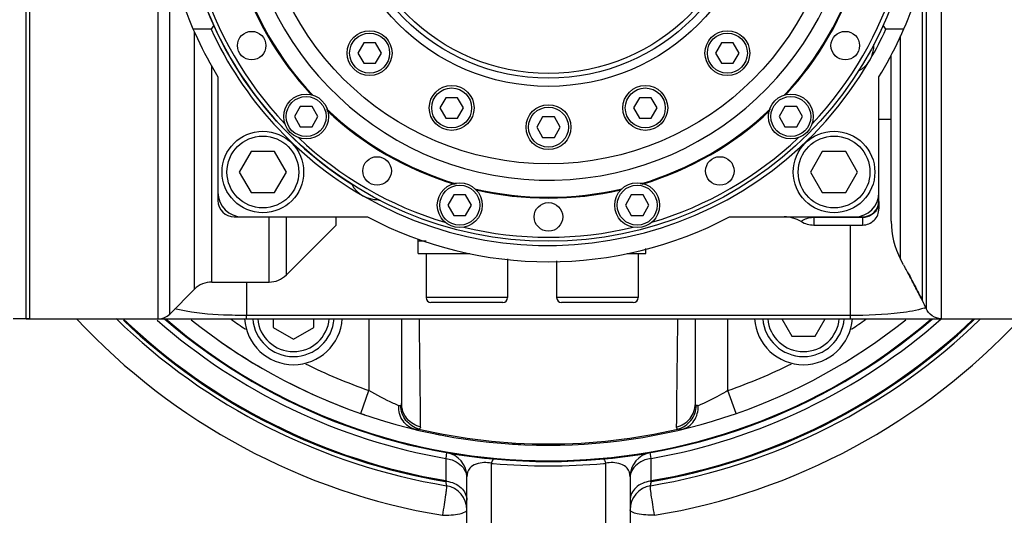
# Model space of a CAD drawing. Header units: millimetres. Extents: x 0 to 5945, y 0 to 4205.
# Tile 11 of 76: x 1128 to 1249, y 3330 to 3391. Entities that reach past the tile are written whole.
import ezdxf

# ---------------------------------------------------------------- set-up
doc = ezdxf.new("R2010")
doc.units = ezdxf.units.MM
doc.header["$LTSCALE"] = 326.975
for name, color, linetype in [('304102000040DXF_CONTINUOUS_LINE', 7, 'CONTINUOUS'), ('304102000041DXF_CONTINUOUS_LINE', 7, 'CONTINUOUS'), ('304102000089DXF_CONTINUOUS_LINE', 7, 'CONTINUOUS'), ('304104000170DXF_CONTINUOUS_LINE', 7, 'CONTINUOUS'), ('304104000181DXF_CONTINUOUS_LINE', 7, 'CONTINUOUS'), ('304104000184DXF_CONTINUOUS_LINE', 7, 'CONTINUOUS'), ('304104000307DXF_CONTINUOUS_LINE', 7, 'CONTINUOUS'), ('304105000075DXF_CONTINUOUS_LINE', 7, 'CONTINUOUS'), ('304106000033DXF_CONTINUOUS_LINE', 7, 'CONTINUOUS'), ('304302000002DXF_CONTINUOUS_LINE', 7, 'CONTINUOUS'), ('501023000025DXF_CONTINUOUS_LINE', 7, 'CONTINUOUS'), ('501023000046DXF_CONTINUOUS_LINE', 7, 'CONTINUOUS'), ('501023000061DXF_CONTINUOUS_LINE', 7, 'CONTINUOUS'), ('501023000127DXF_CONTINUOUS_LINE', 7, 'CONTINUOUS'), ('501023000132DXF_CONTINUOUS_LINE', 7, 'CONTINUOUS'), ('504021000002DXF_CONTINUOUS_LINE', 7, 'CONTINUOUS')]:
    doc.layers.add(name, color=color, linetype=linetype)

msp = doc.modelspace()

# ---------------------------------------------------------------- linework, layer by layer
at = {"layer": '304102000040DXF_CONTINUOUS_LINE', "color": 7, "linetype": 'Continuous'}
for p, q in [((1152.502, 3369.61), (1152.502, 3368.61)), ((1233.502, 3368.61), (1233.502, 3369.61)), ((1233.502, 3368.482), (1233.502, 3367.61)), ((1154.502, 3366.61), (1155.502, 3366.61)), ((1230.502, 3366.61), (1231.502, 3366.61)), ((1225.502, 3365.61), (1231.502, 3365.61)), ((1177.002, 3363.898), (1177.002, 3363.61)), ((1178.012, 3363.61), (1177.002, 3363.61))]:
    msp.add_line(p, q, dxfattribs=at)
at = {"layer": '304102000040DXF_CONTINUOUS_LINE', "color": 9, "linetype": 'Continuous'}
for p, q in [((1225.502, 3366.61), (1225.502, 3365.61)), ((1231.502, 3366.525), (1225.502, 3366.525)), ((1231.502, 3366.61), (1231.502, 3365.61))]:
    msp.add_line(p, q, dxfattribs=at)
at = {"layer": '304102000040DXF_CONTINUOUS_LINE', "color": 7, "linetype": 'Continuous'}
for centre, radius, start, end in [((1154.502, 3368.61), 2, 180, 270), ((1231.502, 3368.61), 2, 270, 360), ((1221.897, 3362.61), 4, 58.99728, 90), ((1231.502, 3367.61), 2, 270, 0.00001), ((1225.502, 3368.61), 3, 238.99728, 270)]:
    msp.add_arc(centre, radius, start, end, dxfattribs=at)
at = {"layer": '304102000040DXF_CONTINUOUS_LINE', "color": 9, "linetype": 'Continuous'}
for centre, radius, start, end in [((1231.572, 3368.486), 1.931, 335.93427, 338.19584), ((1231.583, 3368.481), 1.919, 338.19454, 341.65233), ((1231.568, 3368.485), 1.934, 341.69371, 359.9216), ((1225.496, 3363.907), 2.618, 93.1633, 96.48987), ((1225.504, 3363.75), 2.775, 90.03885, 93.16282)]:
    msp.add_arc(centre, radius, start, end, dxfattribs=at)
for points, knots in [([(1233.335, 3367.698), (1233.182, 3367.355), (1232.656, 3366.744), (1231.883, 3366.525), (1231.502, 3366.525)], [0, 0, 0, 0, 0.49729, 1, 1, 1, 1]), ([(1225.2, 3366.508), (1224.944, 3366.479), (1224.611, 3366.388), (1224.159, 3366.187), (1224.084, 3366.099), (1223.94, 3366.045), (1223.957, 3366.039)], [0, 0, 0, 0, 0.5757937, 0.8288268, 0.9590444, 1, 1, 1, 1])]:
    msp.add_open_spline(points, degree=3, knots=knots, dxfattribs=at)
at = {"layer": '304102000041DXF_CONTINUOUS_LINE', "color": 7, "linetype": 'Continuous'}
for p, q in [((1129.002, 3354.11), (1129.002, 3463.11)), ((1235.002, 3366.081), (1235.002, 3386.44)), ((1167.002, 3365.611), (1167.002, 3366.61)), ((1167.002, 3365.61), (1160.881, 3359.489)), ((1236.529, 3360.71), (1236.153, 3361.423)), ((1236.529, 3360.71), (1236.605, 3360.572)), ((1237.002, 3359.84), (1237.002, 3359.858)), ((1151.745, 3358.61), (1158.759, 3358.61)), ((1149.624, 3357.731), (1146.588, 3354.696)), ((1238.669, 3356.65), (1238.739, 3356.51)), ((1238.852, 3356.297), (1238.739, 3356.51)), ((1129.002, 3354.11), (1251.602, 3354.11)), ((1175.002, 3354.11), (1175.002, 3343.72)), ((1211.002, 3343.72), (1211.002, 3354.11))]:
    msp.add_line(p, q, dxfattribs=at)
at = {"layer": '304102000041DXF_CONTINUOUS_LINE', "color": 9, "linetype": 'Continuous'}
for p, q in [((1241.138, 3463.11), (1241.138, 3354.11)), ((1239.282, 3460.71), (1239.282, 3356.51)), ((1238.852, 3357.184), (1238.852, 3460.036)), ((1145.174, 3354.11), (1145.174, 3397.685)), ((1146.588, 3354.696), (1146.588, 3397.802)), ((1149.624, 3357.731), (1149.624, 3389.284)), ((1236.153, 3361.423), (1236.153, 3388.808)), ((1151.745, 3358.61), (1151.745, 3385.128)), ((1158.759, 3358.61), (1158.759, 3366.61)), ((1160.881, 3359.489), (1160.881, 3366.61)), ((1230.005, 3354.51), (1230.004, 3365.61)), ((1156, 3358.61), (1156, 3354.51)), ((1238.852, 3356.297), (1238.852, 3357.184)), ((1239.282, 3356.51), (1239.282, 3356.11)), ((1239.282, 3356.11), (1239.282, 3355.365)), ((1230.005, 3354.51), (1156, 3354.51)), ((1156.002, 3354.11), (1156.002, 3354.51)), ((1230.002, 3354.11), (1230.002, 3354.51)), ((1171.003, 3354.11), (1171.003, 3345.325)), ((1215.002, 3345.325), (1215.002, 3354.11)), ((1170.017, 3342.491), (1171.002, 3345.325)), ((1215.987, 3342.491), (1215.002, 3345.325))]:
    msp.add_line(p, q, dxfattribs=at)
at = {"layer": '304102000041DXF_CONTINUOUS_LINE', "color": 7, "linetype": 'Continuous'}
for centre, radius, start, end in [((1245.002, 3366.081), 10, 180, 207.75854), ((1124.832, 3299.353), 127.44, 28.50046, 28.71), ((1158.759, 3361.61), 3, 270, 314.99984), ((1122.646, 3298.171), 129.925, 28.1663, 28.49844), ((1118.681, 3296.05), 134.421, 27.75869, 28.16528), ((1151.745, 3355.61), 3, 90, 135), ((1111.981, 3292.532), 141.988, 27.04506, 27.75594), ((1104.912, 3288.913), 149.931, 26.85841, 27.0485), ((1230.002, 3351.639), 10, 21.8692, 27.75854), ((1145.174, 3356.11), 2, 270, 315), ((1193.002, 3408.61), 70, 231.28465, 308.71535)]:
    msp.add_arc(centre, radius, start, end, dxfattribs=at)
at = {"layer": '304102000041DXF_CONTINUOUS_LINE', "color": 9, "linetype": 'Continuous'}
for centre, radius, start, end in [((1237.482, 3360.06), 4.89, 288.78731, 291.34639), ((1193.002, 3408.61), 67, 234.51964, 236.33545), ((-1514.615, 3315.345), 2692.073, 0.542656, 0.824948), ((3900.62, 3315.345), 2692.073, 179.175052, 179.457344), ((1193.002, 3408.61), 67, 303.66452, 305.48039), ((1193.002, 3408.61), 67, 243.60206, 250.83136), ((1193.002, 3408.61), 67, 289.16864, 296.39795), ((1193.002, 3408.61), 69.848, 256.86656, 283.13344)]:
    msp.add_arc(centre, radius, start, end, dxfattribs=at)
at = {"layer": '304102000041DXF_CONTINUOUS_LINE', "color": 2, "linetype": 'Continuous'}
for points in [[(1237.002, 3359.858), (1237.172, 3359.543), (1237.543, 3358.848), (1238.13, 3357.724), (1238.597, 3356.811), (1238.788, 3356.432), (1238.852, 3356.306)], [(1238.947, 3356.11), (1238.947, 3356.11), (1238.931, 3356.144), (1238.883, 3356.242), (1238.852, 3356.306)]]:
    msp.add_open_spline(points, degree=3, dxfattribs=at)
at = {"layer": '304102000041DXF_CONTINUOUS_LINE', "color": 9, "linetype": 'Continuous'}
for points in [[(1147.973, 3355.156), (1147.714, 3355.212), (1147.455, 3355.275), (1147.201, 3355.35)], [(1177.132, 3340.589), (1177.01, 3340.501), (1176.831, 3340.503), (1176.686, 3340.538)], [(1209.319, 3340.538), (1209.174, 3340.503), (1208.994, 3340.501), (1208.873, 3340.589)]]:
    msp.add_open_spline(points, degree=3, dxfattribs=at)
for points, knots in [([(1156, 3354.51), (1155.065, 3354.51), (1152.382, 3354.578), (1149.685, 3354.787), (1147.973, 3355.156)], [0, 0, 0, 0, 0.3480237, 1, 1, 1, 1]), ([(1239.057, 3355.431), (1238.112, 3355.108), (1235.079, 3354.656), (1232.046, 3354.509), (1230.005, 3354.51)], [0, 0, 0, 0, 0.3284278, 1, 1, 1, 1]), ([(1174.649, 3343.456), (1174.429, 3343.548), (1173.176, 3344.094), (1171.966, 3344.738), (1171.003, 3345.325)], [0, 0, 0, 0, 0.1748298, 1, 1, 1, 1]), ([(1215.002, 3345.325), (1214.65, 3345.111), (1213.468, 3344.425), (1212.236, 3343.826), (1211.355, 3343.456)], [0, 0, 0, 0, 0.301127, 1, 1, 1, 1]), ([(1175.002, 3343.72), (1175.002, 3343.673), (1174.985, 3343.576), (1174.924, 3343.498), (1174.888, 3343.466)], [0, 0, 0, 0, 0.4964817, 1, 1, 1, 1]), ([(1177.337, 3340.841), (1176.695, 3340.985), (1175.474, 3341.72), (1175.002, 3343.069), (1175.002, 3343.72)], [0, 0, 0, 0, 0.5024576, 1, 1, 1, 1]), ([(1208.668, 3340.842), (1209.31, 3340.985), (1210.53, 3341.72), (1211.002, 3343.069), (1211.002, 3343.72)], [0, 0, 0, 0, 0.5024577, 1, 1, 1, 1]), ([(1211.116, 3343.466), (1211.081, 3343.498), (1211.02, 3343.576), (1211.002, 3343.673), (1211.002, 3343.72)], [0, 0, 0, 0, 0.5035139, 1, 1, 1, 1]), ([(1211.355, 3343.456), (1211.317, 3343.44), (1211.205, 3343.363), (1211.198, 3343.514), (1211.206, 3343.564)], [0, 0, 0, 0, 0.4537801, 1, 1, 1, 1]), ([(1176.686, 3340.539), (1176.091, 3340.681), (1174.956, 3341.484), (1174.623, 3342.807), (1174.649, 3343.456)], [0, 0, 0, 0, 0.48489, 1, 1, 1, 1]), ([(1174.787, 3343.426), (1174.765, 3343.425), (1174.718, 3343.431), (1174.673, 3343.446), (1174.649, 3343.456)], [0, 0, 0, 0, 0.4624755, 1, 1, 1, 1]), ([(1174.888, 3343.466), (1174.875, 3343.454), (1174.842, 3343.434), (1174.805, 3343.427), (1174.787, 3343.426)], [0, 0, 0, 0, 0.4923106, 1, 1, 1, 1]), ([(1177.132, 3340.589), (1176.517, 3340.756), (1175.367, 3341.524), (1174.907, 3342.824), (1174.888, 3343.466)], [0, 0, 0, 0, 0.4979285, 1, 1, 1, 1]), ([(1208.873, 3340.589), (1209.488, 3340.756), (1210.638, 3341.524), (1211.098, 3342.824), (1211.117, 3343.466)], [0, 0, 0, 0, 0.4979282, 1, 1, 1, 1]), ([(1209.319, 3340.538), (1209.913, 3340.681), (1211.049, 3341.484), (1211.382, 3342.807), (1211.355, 3343.456)], [0, 0, 0, 0, 0.4848883, 1, 1, 1, 1]), ([(1177.337, 3340.842), (1177.337, 3340.792), (1177.291, 3340.677), (1177.189, 3340.617), (1177.132, 3340.589)], [0, 0, 0, 0, 0.4356799, 1, 1, 1, 1]), ([(1208.873, 3340.589), (1208.816, 3340.617), (1208.714, 3340.677), (1208.667, 3340.792), (1208.668, 3340.842)], [0, 0, 0, 0, 0.5643199, 1, 1, 1, 1])]:
    msp.add_open_spline(points, degree=3, knots=knots, dxfattribs=at)
at = {"layer": '304102000041DXF_CONTINUOUS_LINE', "color": 7, "linetype": 'Continuous'}
msp.add_open_spline([(1241.138, 3354.11), (1240.392, 3354.11), (1239.561, 3354.672), (1239.282, 3355.365)], degree=3, dxfattribs=at)
at = {"layer": '304102000089DXF_CONTINUOUS_LINE', "color": 9, "linetype": 'Continuous'}
for p, q in [((1180.522, 3337.7), (1180.427, 3336.982)), ((1205.577, 3336.982), (1205.482, 3337.7)), ((1186.002, 3318.317), (1186.002, 3336.395)), ((1200.002, 3336.395), (1200.002, 3315.185))]:
    msp.add_line(p, q, dxfattribs=at)
at = {"layer": '304102000089DXF_CONTINUOUS_LINE', "color": 7, "linetype": 'Continuous'}
for p, q in [((1180.383, 3334.151), (1180.53, 3334.187)), ((1180.53, 3334.187), (1180.413, 3334.266)), ((1183.002, 3322.165), (1183.002, 3334.745)), ((1203.002, 3334.745), (1203.002, 3322.165)), ((1205.592, 3334.266), (1205.475, 3334.187)), ((1205.475, 3334.187), (1205.622, 3334.151))]:
    msp.add_line(p, q, dxfattribs=at)
at = {"layer": '304102000089DXF_CONTINUOUS_LINE', "color": 9, "linetype": 'Continuous'}
for centre, radius, start, end in [((1193.002, 3407.935), 79, 222.95352, 260.52855), ((1193.002, 3408.61), 75.52, 226.38427, 260.38105), ((1193.002, 3408.61), 75.403, 226.32017, 260.38853), ((1193.002, 3408.61), 72.723, 228.7377, 260.04257), ((1193.002, 3408.61), 72.723, 279.95743, 311.45252), ((1193.002, 3408.61), 75.403, 279.61147, 313.66275), ((1193.002, 3408.61), 75.52, 279.6191, 313.71375), ((1193.002, 3407.935), 79, 279.47145, 317.04648), ((1192.999, 3411.03), 74.962, 264.64476, 264.82611), ((1193.005, 3411.115), 75.048, 264.82751, 269.99834), ((1193, 3411.115), 75.048, 270.00167, 275.17249), ((1193.004, 3411.057), 74.99, 275.17379, 275.35508)]:
    msp.add_arc(centre, radius, start, end, dxfattribs=at)
at = {"layer": '304102000089DXF_CONTINUOUS_LINE', "color": 7, "linetype": 'Continuous'}
for centre, radius, start, end in [((1193.002, 3408.61), 76, 225.79835, 260.5285), ((1193.002, 3408.61), 72, 229.24225, 310.77436), ((1193.002, 3408.61), 71.914, 229.28813, 310.58561), ((1193.002, 3408.61), 76, 279.4715, 314.11607), ((1180.002, 3334.745), 3, 0, 80.01832), ((1206.002, 3334.745), 3, 99.98168, 180.00007), ((1180.002, 3330.687), 3, 0, 80.52845), ((1206.002, 3330.687), 3, 99.4715, 180)]:
    msp.add_arc(centre, radius, start, end, dxfattribs=at)
at = {"layer": '304102000089DXF_CONTINUOUS_LINE', "color": 9, "linetype": 'Continuous'}
for points in [[(1180.427, 3336.982), (1180.422, 3336.077), (1180.417, 3335.171), (1180.413, 3334.266)], [(1186.002, 3336.395), (1185.704, 3336.451), (1185.398, 3336.479), (1185.095, 3336.472)], [(1200.911, 3336.472), (1200.607, 3336.479), (1200.301, 3336.451), (1200.002, 3336.395)], [(1205.592, 3334.266), (1205.587, 3335.171), (1205.583, 3336.077), (1205.577, 3336.982)], [(1182.813, 3335.416), (1182.91, 3335.204), (1182.973, 3334.971), (1182.994, 3334.738)], [(1203.192, 3335.416), (1203.094, 3335.204), (1203.031, 3334.971), (1203.01, 3334.738)]]:
    msp.add_open_spline(points, degree=3, dxfattribs=at)
for points, knots in [([(1180.427, 3336.982), (1180.689, 3336.952), (1181.638, 3336.743), (1182.518, 3336.062), (1182.813, 3335.416)], [0, 0, 0, 0, 0.2707706, 1, 1, 1, 1]), ([(1185.095, 3336.472), (1184.47, 3336.458), (1183.33, 3336.156), (1183.002, 3335.109), (1183.002, 3334.745)], [0, 0, 0, 0, 0.632031, 1, 1, 1, 1]), ([(1186.282, 3336.924), (1186.221, 3336.93), (1186.091, 3336.697), (1186.041, 3336.531), (1186.002, 3336.395)], [0, 0, 0, 0, 0.3037971, 1, 1, 1, 1]), ([(1199.722, 3336.924), (1199.784, 3336.93), (1199.914, 3336.697), (1199.964, 3336.531), (1200.002, 3336.395)], [0, 0, 0, 0, 0.3038846, 1, 1, 1, 1]), ([(1203.002, 3334.745), (1203.002, 3335.109), (1202.675, 3336.156), (1201.535, 3336.458), (1200.911, 3336.472)], [0, 0, 0, 0, 0.3680149, 1, 1, 1, 1]), ([(1205.578, 3336.982), (1205.316, 3336.951), (1204.367, 3336.743), (1203.487, 3336.062), (1203.192, 3335.416)], [0, 0, 0, 0, 0.2707687, 1, 1, 1, 1]), ([(1180.384, 3334.151), (1180.412, 3334.027), (1180.485, 3333.882), (1180.46, 3333.674), (1180.496, 3333.646)], [0, 0, 0, 0, 0.7377108, 1, 1, 1, 1]), ([(1205.509, 3333.646), (1205.515, 3333.656), (1205.523, 3333.836), (1205.586, 3333.994), (1205.621, 3334.151)], [0, 0, 0, 0, 0.0664759, 1, 1, 1, 1]), ([(1180.496, 3333.646), (1180.522, 3333.642), (1180.492, 3333.491), (1180.505, 3333.317), (1180.451, 3332.943), (1180.372, 3332.283), (1180.217, 3331.282), (1180.079, 3330.45), (1180.002, 3330.012)], [0, 0, 0, 0, 0.0216083, 0.0823474, 0.1797732, 0.3091298, 0.6365307, 1, 1, 1, 1]), ([(1206.002, 3330.012), (1205.925, 3330.45), (1205.788, 3331.282), (1205.633, 3332.283), (1205.554, 3332.943), (1205.5, 3333.317), (1205.513, 3333.491), (1205.483, 3333.642), (1205.509, 3333.646)], [0, 0, 0, 0, 0.3634692, 0.69087, 0.8202266, 0.9176525, 0.9783916, 1, 1, 1, 1]), ([(1180.002, 3330.012), (1180.713, 3330.012), (1181.689, 3330.095), (1182.656, 3330.33), (1183.002, 3330.572), (1183.002, 3330.687)], [0, 0, 0, 0, 0.6738529, 0.8909359, 1, 1, 1, 1]), ([(1206.002, 3330.012), (1205.292, 3330.012), (1204.316, 3330.095), (1203.349, 3330.33), (1203.002, 3330.572), (1203.002, 3330.687)], [0, 0, 0, 0, 0.6738529, 0.8909358, 1, 1, 1, 1])]:
    msp.add_open_spline(points, degree=3, knots=knots, dxfattribs=at)
at = {"layer": '304102000089DXF_CONTINUOUS_LINE', "color": 7, "linetype": 'Continuous'}
for points, knots in [([(1180.53, 3334.187), (1181.172, 3334.098), (1182.38, 3333.639), (1183.002, 3332.426), (1183.002, 3331.869)], [0, 0, 0, 0, 0.5382185, 1, 1, 1, 1]), ([(1205.475, 3334.187), (1204.833, 3334.098), (1203.624, 3333.639), (1203.002, 3332.426), (1203.002, 3331.869)], [0, 0, 0, 0, 0.5382154, 1, 1, 1, 1])]:
    msp.add_open_spline(points, degree=3, knots=knots, dxfattribs=at)
at = {"layer": '304104000170DXF_CONTINUOUS_LINE', "color": 7, "linetype": 'Continuous'}
msp.add_line((1233.502, 3378.61), (1235.002, 3378.61), dxfattribs=at)
at = {"layer": '304104000181DXF_CONTINUOUS_LINE', "color": 7, "linetype": 'Continuous'}
for p, q in [((1151.659, 3389.61), (1149.468, 3389.61)), ((1236.537, 3389.61), (1234.345, 3389.61)), ((1152.502, 3383.791), (1152.502, 3369.61)), ((1233.502, 3369.61), (1233.502, 3383.791)), ((1155.502, 3366.61), (1170.816, 3366.61)), ((1215.189, 3366.61), (1230.502, 3366.61))]:
    msp.add_line(p, q, dxfattribs=at)
for centre, radius, start, end in [((1193.002, 3408.61), 47.5, 198.67172, 211.50094), ((1193.002, 3408.61), 47.5, 328.49906, 341.32828), ((1193.002, 3408.61), 45, 200.8275, 237.6239), ((1292.46, 3299.361), 167.241, 147.1374, 147.34115), ((1193.002, 3408.61), 45.5, 204.68198, 239.93768), ((1193.002, 3408.61), 45.5, 330.04394, 335.31786), ((1093.547, 3299.363), 167.239, 32.65849, 32.86213), ((1229.375, 3387.61), 3.5, 297.78874, 2.21126), ((1193.002, 3408.61), 45.5, 240.05347, 329.95288), ((1172.002, 3372.237), 3.5, 207.78874, 272.21126), ((1155.502, 3369.61), 3, 180, 270), ((1230.502, 3369.61), 3, 270, 360), ((1193.002, 3408.61), 45, 242.3761, 242.73654), ((1193.002, 3408.61), 47.5, 242.15452, 297.84548)]:
    msp.add_arc(centre, radius, start, end, dxfattribs=at)
at = {"layer": '304104000184DXF_CONTINUOUS_LINE', "color": 7, "linetype": 'Continuous'}
for radius in [35.5, 26, 25, 24.423]:
    msp.add_circle((1193.002, 3408.61), radius, dxfattribs=at)
msp.add_arc((1193.002, 3408.61), 37.5, 182.29244, 177.70756, dxfattribs=at)
at = {"layer": '304104000307DXF_CONTINUOUS_LINE', "color": 7, "linetype": 'Continuous'}
for start, end in [(234.59917, 239.78058), (242.82664, 248.94384), (250.83258, 251.28467), (258.40755, 259.5827), (266.38535, 267.52446)]:
    msp.add_arc((1193.002, 3408.61), 70, start, end, dxfattribs=at)
at = {"layer": '304105000075DXF_CONTINUOUS_LINE', "color": 7, "linetype": 'Continuous'}
for p, q in [((1177.052, 3362.11), (1177.052, 3363.61)), ((1177.052, 3362.11), (1183.371, 3362.11)), ((1202.634, 3362.11), (1204.952, 3362.11)), ((1204.952, 3362.11), (1204.952, 3362.743))]:
    msp.add_line(p, q, dxfattribs=at)
at = {"layer": '304106000033DXF_CONTINUOUS_LINE', "color": 7, "linetype": 'Continuous'}
for p, q in [((1129.402, 3400.347), (1129.402, 3354.11)), ((1129.402, 3354.11), (1127.402, 3354.11))]:
    msp.add_line(p, q, dxfattribs=at)
at = {"layer": '304302000002DXF_CONTINUOUS_LINE', "color": 7, "linetype": 'Continuous'}
for centre, radius in [((1193.002, 3408.61), 45), ((1156.629, 3387.61), 1.75), ((1229.375, 3387.61), 1.75), ((1172.002, 3372.237), 1.75), ((1214.002, 3372.237), 1.75), ((1193.002, 3366.61), 1.75)]:
    msp.add_circle(centre, radius, dxfattribs=at)
for radius, start, end in [(39.7, 197.10886, 222.91073), (39.6, 196.84498, 223.16297), (39.6, 316.83812, 343.15478), (39.7, 317.0886, 342.89148), (39.6, 226.57628, 253.43129), (39.6, 286.5667, 313.42349), (39.7, 226.85687, 253.16206), (39.7, 286.83878, 313.14282), (39.6, 256.83833, 283.16178), (39.7, 257.10421, 282.89567)]:
    msp.add_arc((1193.002, 3408.61), radius, start, end, dxfattribs=at)
at = {"layer": '304302000002DXF_CONTINUOUS_LINE', "color": 9, "linetype": 'Continuous'}
for start, end in [(196.59404, 223.41635), (316.58371, 343.40599), (226.54529, 253.44379), (286.55742, 313.45277), (256.52472, 283.47581)]:
    msp.add_arc((1193.002, 3408.61), 44.5, start, end, dxfattribs=at)
at = {"layer": '501023000025DXF_CONTINUOUS_LINE', "color": 7, "linetype": 'Continuous'}
for p, q in [((1178.002, 3362.11), (1178.002, 3356.71)), ((1204.002, 3362.11), (1204.002, 3356.71)), ((1188.002, 3361.463), (1188.002, 3356.71)), ((1194.002, 3361.224), (1194.002, 3356.71)), ((1187.402, 3356.11), (1178.602, 3356.11)), ((1203.402, 3356.11), (1194.602, 3356.11))]:
    msp.add_line(p, q, dxfattribs=at)
at = {"layer": '501023000025DXF_CONTINUOUS_LINE', "color": 9, "linetype": 'Continuous'}
for p, q in [((1188.002, 3356.71), (1178.002, 3356.71)), ((1204.002, 3356.71), (1194.002, 3356.71))]:
    msp.add_line(p, q, dxfattribs=at)
at = {"layer": '501023000025DXF_CONTINUOUS_LINE', "color": 7, "linetype": 'Continuous'}
for centre, start, end in [((1178.602, 3356.71), 180, 270), ((1187.402, 3356.71), 270, 360), ((1194.602, 3356.71), 180, 270), ((1203.402, 3356.71), 270, 360)]:
    msp.add_arc(centre, 0.6, start, end, dxfattribs=at)
at = {"layer": '501023000046DXF_CONTINUOUS_LINE', "color": 7, "linetype": 'Continuous'}
for p, q in [((1156.559, 3374.61), (1155.116, 3372.11)), ((1159.446, 3374.61), (1156.559, 3374.61)), ((1160.889, 3372.11), (1159.446, 3374.61)), ((1226.559, 3374.61), (1225.116, 3372.11)), ((1229.446, 3374.61), (1226.559, 3374.61)), ((1230.889, 3372.11), (1229.446, 3374.61)), ((1155.116, 3372.11), (1156.559, 3369.61)), ((1159.446, 3369.61), (1160.889, 3372.11)), ((1225.116, 3372.11), (1226.559, 3369.61)), ((1229.446, 3369.61), (1230.889, 3372.11)), ((1156.559, 3369.61), (1159.446, 3369.61)), ((1226.559, 3369.61), (1229.446, 3369.61))]:
    msp.add_line(p, q, dxfattribs=at)
for centre in [(1158.002, 3372.11), (1228.002, 3372.11)]:
    msp.add_circle(centre, 5, dxfattribs=at)
at = {"layer": '501023000046DXF_CONTINUOUS_LINE', "color": 9, "linetype": 'Continuous'}
for centre in [(1158.002, 3372.11), (1228.002, 3372.11)]:
    msp.add_circle(centre, 4.4, dxfattribs=at)
at = {"layer": '501023000061DXF_CONTINUOUS_LINE', "color": 7, "linetype": 'Continuous'}
for p, q in [((1162.582, 3380.161), (1161.861, 3378.911)), ((1164.026, 3380.161), (1162.582, 3380.161)), ((1164.747, 3378.911), (1164.026, 3380.161)), ((1221.979, 3380.161), (1221.258, 3378.911)), ((1223.423, 3380.161), (1221.979, 3380.161)), ((1224.144, 3378.911), (1223.423, 3380.161)), ((1161.861, 3378.911), (1162.582, 3377.661)), ((1164.026, 3377.661), (1164.747, 3378.911)), ((1221.258, 3378.911), (1221.979, 3377.661)), ((1223.423, 3377.661), (1224.144, 3378.911)), ((1162.582, 3377.661), (1164.026, 3377.661)), ((1221.979, 3377.661), (1223.423, 3377.661)), ((1181.41, 3369.291), (1180.689, 3368.041)), ((1182.854, 3369.291), (1181.41, 3369.291)), ((1183.575, 3368.041), (1182.854, 3369.291)), ((1203.151, 3369.291), (1202.429, 3368.041)), ((1204.594, 3369.291), (1203.151, 3369.291)), ((1205.316, 3368.041), (1204.594, 3369.291)), ((1180.689, 3368.041), (1181.41, 3366.791)), ((1182.854, 3366.791), (1183.575, 3368.041)), ((1202.429, 3368.041), (1203.151, 3366.791)), ((1204.594, 3366.791), (1205.316, 3368.041)), ((1181.41, 3366.791), (1182.854, 3366.791)), ((1203.151, 3366.791), (1204.594, 3366.791))]:
    msp.add_line(p, q, dxfattribs=at)
for centre in [(1163.304, 3378.911), (1222.701, 3378.911), (1182.132, 3368.041), (1203.873, 3368.041)]:
    msp.add_circle(centre, 2.75, dxfattribs=at)
at = {"layer": '501023000061DXF_CONTINUOUS_LINE', "color": 9, "linetype": 'Continuous'}
for centre in [(1163.304, 3378.911), (1222.701, 3378.911), (1182.132, 3368.041), (1203.873, 3368.041)]:
    msp.add_circle(centre, 2.45, dxfattribs=at)
at = {"layer": '501023000127DXF_CONTINUOUS_LINE', "color": 7, "linetype": 'Continuous'}
for p, q in [((1170.36, 3387.94), (1169.639, 3386.69)), ((1171.804, 3387.94), (1170.36, 3387.94)), ((1172.525, 3386.69), (1171.804, 3387.94)), ((1214.201, 3387.94), (1213.479, 3386.69)), ((1215.644, 3387.94), (1214.201, 3387.94)), ((1216.366, 3386.69), (1215.644, 3387.94)), ((1169.639, 3386.69), (1170.36, 3385.44)), ((1171.804, 3385.44), (1172.525, 3386.69)), ((1213.479, 3386.69), (1214.201, 3385.44)), ((1215.644, 3385.44), (1216.366, 3386.69)), ((1170.36, 3385.44), (1171.804, 3385.44)), ((1214.201, 3385.44), (1215.644, 3385.44)), ((1180.418, 3381.22), (1179.696, 3379.97)), ((1181.861, 3381.22), (1180.418, 3381.22)), ((1182.583, 3379.97), (1181.861, 3381.22)), ((1204.144, 3381.22), (1203.422, 3379.97)), ((1205.587, 3381.22), (1204.144, 3381.22)), ((1206.309, 3379.97), (1205.587, 3381.22)), ((1179.696, 3379.97), (1180.418, 3378.72)), ((1181.861, 3378.72), (1182.583, 3379.97)), ((1203.422, 3379.97), (1204.144, 3378.72)), ((1205.587, 3378.72), (1206.309, 3379.97)), ((1180.418, 3378.72), (1181.861, 3378.72)), ((1192.281, 3378.86), (1191.559, 3377.61)), ((1193.724, 3378.86), (1192.281, 3378.86)), ((1194.446, 3377.61), (1193.724, 3378.86)), ((1204.144, 3378.72), (1205.587, 3378.72)), ((1191.559, 3377.61), (1192.281, 3376.36)), ((1193.724, 3376.36), (1194.446, 3377.61)), ((1192.281, 3376.36), (1193.724, 3376.36))]:
    msp.add_line(p, q, dxfattribs=at)
for centre in [(1171.082, 3386.69), (1214.923, 3386.69), (1181.139, 3379.97), (1204.866, 3379.97), (1193.002, 3377.61)]:
    msp.add_circle(centre, 2.75, dxfattribs=at)
at = {"layer": '501023000127DXF_CONTINUOUS_LINE', "color": 9, "linetype": 'Continuous'}
for centre in [(1171.082, 3386.69), (1214.923, 3386.69), (1181.139, 3379.97), (1204.866, 3379.97), (1193.002, 3377.61)]:
    msp.add_circle(centre, 2.45, dxfattribs=at)
at = {"layer": '501023000132DXF_CONTINUOUS_LINE', "color": 7, "linetype": 'Continuous'}
for p, q in [((1159.252, 3354.11), (1159.252, 3353.04)), ((1164.252, 3353.04), (1164.252, 3354.11)), ((1221.581, 3354.11), (1222.809, 3351.983)), ((1225.696, 3351.983), (1226.924, 3354.11)), ((1159.252, 3353.04), (1161.752, 3351.597)), ((1161.752, 3351.597), (1164.252, 3353.04)), ((1222.809, 3351.983), (1225.696, 3351.983))]:
    msp.add_line(p, q, dxfattribs=at)
for centre, start, end in [((1161.752, 3354.483), 184.28754, 355.7124), ((1224.252, 3354.483), 184.30079, 355.69921)]:
    msp.add_arc(centre, 5, start, end, dxfattribs=at)
at = {"layer": '501023000132DXF_CONTINUOUS_LINE', "color": 9, "linetype": 'Continuous'}
for centre, start, end in [((1161.752, 3354.483), 184.87348, 355.12647), ((1224.252, 3354.483), 184.90267, 355.09781)]:
    msp.add_arc(centre, 4.4, start, end, dxfattribs=at)
at = {"layer": '504021000002DXF_CONTINUOUS_LINE', "color": 7, "linetype": 'Continuous'}
for centre, start, end in [((1161.752, 3354.483), 183.57711, 356.42289), ((1224.252, 3354.483), 183.58863, 356.41137)]:
    msp.add_arc(centre, 6, start, end, dxfattribs=at)

doc.saveas('drawing.dxf')
